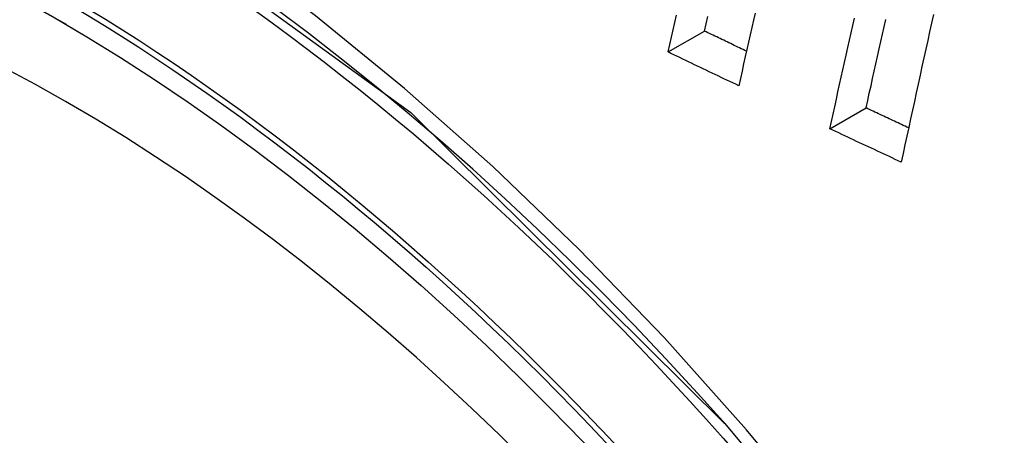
# Model space of a CAD drawing. Header units: inches. Extents: x 435.6 to 512.6, y 167.3 to 237.6.
# Tile 6 of 115: x 472.4583 to 472.6165, y 203.0098 to 203.0766. Entities that reach past the tile are written whole.
import ezdxf

# ---------------------------------------------------------------- set-up
doc = ezdxf.new("R2010")
doc.units = ezdxf.units.IN
doc.header["$MEASUREMENT"] = 0
doc.layers.add('Visible Edges(ANSI)', color=7, linetype='Continuous', lineweight=25)
doc.layers.add('Visible Tangent Edges(ANSI)', color=7, linetype='Continuous', lineweight=25)

msp = doc.modelspace()

# ---------------------------------------------------------------- linework, layer by layer
at = {"layer": 'Visible Edges(ANSI)'}
for p, q in [((472.56244, 203.07144), (472.56829, 203.0748)), ((472.58844, 203.05908), (472.59426, 203.06243))]:
    msp.add_line(p, q, dxfattribs=at)
at = {"layer": 'Visible Edges(ANSI)', "flags": 128}
for points in [[(472.56244, 203.07144), (472.56271, 203.07262), (472.56299, 203.0738), (472.56326, 203.07498), (472.56353, 203.07616), (472.56381, 203.07734)], [(472.56829, 203.0748), (472.56856, 203.07598), (472.56883, 203.07716)], [(472.57646, 203.0777), (472.57619, 203.07653), (472.57592, 203.07536), (472.57566, 203.07419), (472.57539, 203.07302), (472.57512, 203.07185), (472.57486, 203.07068), (472.57459, 203.06951), (472.57433, 203.06834), (472.57406, 203.06717), (472.5738, 203.066)], [(472.58844, 203.05908), (472.5887, 203.06026), (472.58896, 203.06145), (472.58922, 203.06263), (472.58948, 203.06382), (472.58974, 203.06501), (472.59001, 203.06619), (472.59027, 203.06738), (472.59053, 203.06857), (472.5908, 203.06975), (472.59106, 203.07094), (472.59132, 203.07213), (472.59159, 203.07331), (472.59186, 203.0745), (472.59212, 203.07569), (472.59239, 203.07687)], [(472.59426, 203.06243), (472.59452, 203.06362), (472.59478, 203.0648), (472.59505, 203.06599), (472.59531, 203.06717), (472.59557, 203.06836), (472.59583, 203.06955), (472.5961, 203.07073), (472.59636, 203.07192), (472.59663, 203.07311), (472.59689, 203.0743), (472.59716, 203.07548), (472.59742, 203.07667)], [(472.60509, 203.07747), (472.60478, 203.07607), (472.60447, 203.07467), (472.60417, 203.07327), (472.60386, 203.07187), (472.60355, 203.07047), (472.60324, 203.06908), (472.60294, 203.06768), (472.60263, 203.06628), (472.60233, 203.06488), (472.60202, 203.06348), (472.60172, 203.06209), (472.60141, 203.06069), (472.60111, 203.05929), (472.60081, 203.05789), (472.60051, 203.0565), (472.60021, 203.0551), (472.59991, 203.05371)], [(472.57506, 203.07155), (472.57477, 203.07168), (472.57449, 203.07182), (472.57421, 203.07195), (472.57393, 203.07209), (472.57364, 203.07223), (472.57336, 203.07236), (472.57308, 203.0725), (472.5728, 203.07263), (472.57252, 203.07277), (472.57223, 203.0729), (472.57195, 203.07304), (472.57167, 203.07317), (472.57139, 203.07331), (472.57111, 203.07344), (472.57082, 203.07358), (472.57054, 203.07372), (472.57026, 203.07385), (472.56998, 203.07399), (472.5697, 203.07412), (472.56941, 203.07426), (472.56913, 203.07439), (472.56885, 203.07453), (472.56857, 203.07467), (472.56829, 203.0748)], [(472.5738, 203.066), (472.57333, 203.06623), (472.57285, 203.06645), (472.57238, 203.06668), (472.5719, 203.0669), (472.57143, 203.06713), (472.57096, 203.06735), (472.57048, 203.06758), (472.57001, 203.06781), (472.56954, 203.06803), (472.56906, 203.06826), (472.56859, 203.06849), (472.56811, 203.06871), (472.56764, 203.06894), (472.56717, 203.06917), (472.5667, 203.06939), (472.56622, 203.06962), (472.56575, 203.06985), (472.56528, 203.07007), (472.5648, 203.0703), (472.56433, 203.07053), (472.56386, 203.07075), (472.56339, 203.07098), (472.56291, 203.07121), (472.56244, 203.07144)], [(472.6011, 203.05922), (472.60081, 203.05936), (472.60053, 203.05949), (472.60024, 203.05962), (472.59996, 203.05976), (472.59967, 203.05989), (472.59939, 203.06002), (472.5991, 203.06016), (472.59882, 203.06029), (472.59853, 203.06043), (472.59825, 203.06056), (472.59796, 203.06069), (472.59768, 203.06083), (472.59739, 203.06096), (472.59711, 203.06109), (472.59682, 203.06123), (472.59654, 203.06136), (472.59625, 203.0615), (472.59597, 203.06163), (472.59569, 203.06176), (472.5954, 203.0619), (472.59512, 203.06203), (472.59483, 203.06217), (472.59455, 203.0623), (472.59426, 203.06243)], [(472.59991, 203.05371), (472.59943, 203.05393), (472.59895, 203.05415), (472.59847, 203.05438), (472.598, 203.0546), (472.59752, 203.05482), (472.59704, 203.05505), (472.59656, 203.05527), (472.59608, 203.05549), (472.59561, 203.05572), (472.59513, 203.05594), (472.59465, 203.05617), (472.59417, 203.05639), (472.59369, 203.05661), (472.59321, 203.05684), (472.59274, 203.05706), (472.59226, 203.05728), (472.59178, 203.05751), (472.5913, 203.05773), (472.59083, 203.05796), (472.59035, 203.05818), (472.58987, 203.05841), (472.58939, 203.05863), (472.58891, 203.05885), (472.58844, 203.05908)], [(472.57158, 203.01165), (472.58996, 202.9896), (472.60736, 202.96642), (472.62377, 202.94218), (472.63905, 202.91707), (472.6531, 202.89125), (472.66582, 202.8649), (472.67713, 202.8382), (472.68697, 202.81126)]]:
    msp.add_lwpolyline(points, dxfattribs=at)
at = {"layer": 'Visible Edges(ANSI)'}
msp.add_ellipse((472.4667, 202.81784), major_axis=(0.15718, -0.27294), ratio=0.578093, start_param=2.362013, end_param=7.062765, dxfattribs=at)
msp.add_ellipse((472.46322, 202.81583), major_axis=(-0.15963, 0.2772), ratio=0.578093, dxfattribs=at)
at = {"layer": 'Visible Tangent Edges(ANSI)', "flags": 128}
for points in [[(472.58792, 202.99517), (472.57506, 203.01065), (472.5618, 203.02549), (472.54818, 203.03964), (472.53427, 203.05302), (472.52013, 203.06558), (472.5058, 203.07727), (472.49132, 203.08808), (472.47674, 203.09796), (472.46208, 203.1069), (472.44738, 203.11486), (472.43275, 203.12179), (472.41822, 203.12767), (472.40385, 203.13248), (472.38968, 203.13622), (472.37576, 203.13887), (472.36212, 203.14044), (472.34882, 203.1409), (472.3359, 203.14026), (472.32345, 203.13852), (472.31149, 203.13571), (472.30004, 203.13182)], [(472.21446, 202.98324), (472.22472, 203.03803), (472.24597, 203.0826), (472.27712, 203.11479), (472.31681, 203.13307), (472.3634, 203.13679), (472.41459, 203.12568), (472.46804, 203.10023), (472.5211, 203.0617), (472.57153, 203.0117)]]:
    msp.add_lwpolyline(points, dxfattribs=at)
at = {"layer": 'Visible Tangent Edges(ANSI)'}
for centre, major_axis, start_param, end_param in [((472.46571, 202.81727), (-0.17285, 0.30015), 5.049711, 10.658253), ((472.46566, 202.81724), (-0.1503, 0.261), 4.099688, 6.899754)]:
    msp.add_ellipse(centre, major_axis=major_axis, ratio=0.578093, start_param=start_param, end_param=end_param, dxfattribs=at)
for centre, major_axis in [((472.4663, 202.81761), (0.17078, -0.29656)), ((472.46333, 202.81589), (-0.16238, 0.28198)), ((472.46322, 202.81583), (0.16178, -0.28094))]:
    msp.add_ellipse(centre, major_axis=major_axis, ratio=0.578093, dxfattribs=at)

doc.saveas('drawing.dxf')
